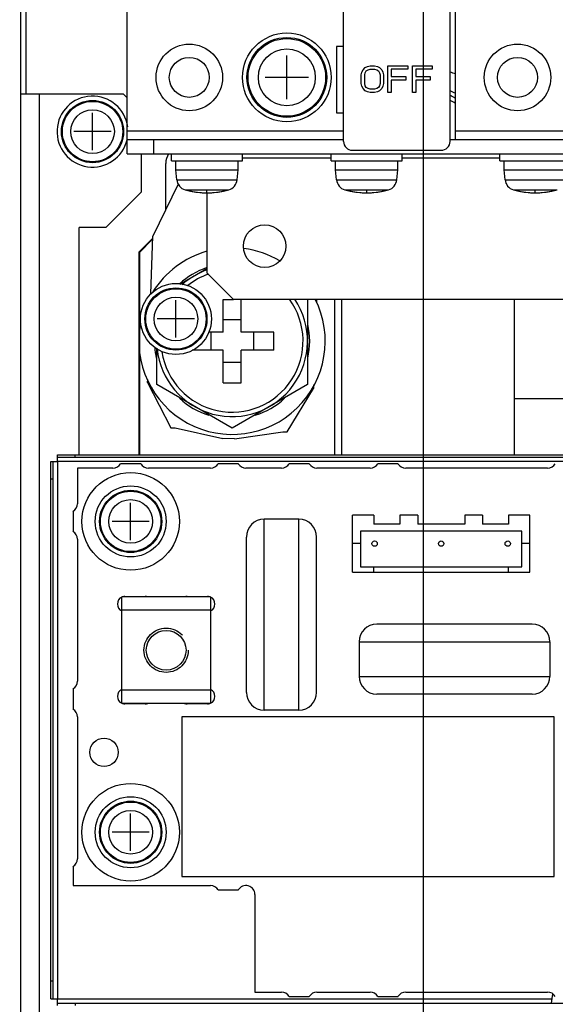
# Model space of a CAD drawing. Extents: x 34 to 410, y 34 to 287.
# Tile 61 of 77: x 280 to 290, y 191 to 210. Entities that reach past the tile are written whole.
import ezdxf

# ---------------------------------------------------------------- set-up
doc = ezdxf.new("R2010")
doc.units = 0
doc.header["$LTSCALE"] = 23.1
doc.linetypes.add('HIDDEN', pattern=[0.2, 0.1, -0.1])
doc.layers.get('0').update_dxf_attribs({"linetype": 'CONTINUOUS'})
for name, color, linetype in [('ALL_AXIS', 7, 'CONTINUOUS'), ('ALL_CURVE', 7, 'CONTINUOUS'), ('ALL_DIM', 7, 'CONTINUOUS'), ('ALL_FEATURES', 7, 'CONTINUOUS'), ('DEFAULT_2', 8, 'HIDDEN')]:
    doc.layers.add(name, color=color, linetype=linetype)
doc.dimstyles.get("Standard").update_dxf_attribs({"dimtxt": 2.5, "dimasz": 2.5, "dimexe": 1.25, "dimexo": 0.625, "dimtad": 1, "dimcen": 2.5, "dimazin": 3, "dimtfac": 1, "dimtmove": 0, "dimatfit": 3})

# ---------------------------------------------------------------- blocks, each defined once
blk = doc.blocks.new('_OPEN')
at = {"color": 0, "linetype": 'BYBLOCK'}
for p, q in [((0, 0), (-1, 0.25)), ((-1, -0.25), (0, 0)), ((-1, 0), (0, 0))]:
    blk.add_line(p, q, dxfattribs=at)
blk = doc.blocks.new('*D14')
at = {"layer": 'ALL_DIM', "color": 2, "linetype": 'CONTINUOUS'}
for p, q in [((292.225, 222.867), (256.173, 222.867)), ((257.173, 222.867), (257.173, 198.252)), ((257.173, 173.636), (257.173, 198.252)), ((283.182, 173.636), (256.173, 173.636))]:
    blk.add_line(p, q, dxfattribs=at)
at = {"layer": 'ALL_DIM', "color": 2, "linetype": 'CONTINUOUS', "xscale": 2, "yscale": 2, "zscale": 2}
for p, rotation in [((257.173, 222.867), 90), ((257.173, 173.636), 270)]:
    blk.add_blockref('_OPEN', p, dxfattribs=dict(at, rotation=rotation))
blk = doc.blocks.new('*D15')
at = {"layer": 'ALL_DIM', "color": 2, "linetype": 'CONTINUOUS'}
for p, q in [((287.184, 177.638), (287.184, 239.887)), ((295.802, 226.444), (295.802, 239.887)), ((287.184, 238.887), (274.562, 238.887)), ((274.562, 238.887), (291.493, 238.887)), ((300.802, 238.887), (291.493, 238.887)), ((295.802, 238.887), (300.802, 238.887))]:
    blk.add_line(p, q, dxfattribs=at)
at = {"layer": 'ALL_DIM', "color": 2, "linetype": 'CONTINUOUS', "xscale": 2, "yscale": 2, "zscale": 2}
blk.add_blockref('_OPEN', (287.184, 238.887), dxfattribs=at)
at = {"layer": 'ALL_DIM', "color": 2, "linetype": 'CONTINUOUS', "xscale": 2, "yscale": 2, "zscale": 2, "rotation": 180}
blk.add_blockref('_OPEN', (295.802, 238.887), dxfattribs=at)
blk = doc.blocks.new('*D21')
at = {"layer": 'ALL_DIM', "color": 2, "linetype": 'CONTINUOUS'}
for p, q in [((310.481, 198.93), (310.481, 195.878)), ((310.481, 195.878), (311.538, 194.946)), ((311.538, 194.946), (311.538, 131.371)), ((287.184, 169.634), (287.184, 131.371)), ((287.184, 132.371), (299.361, 132.371)), ((311.538, 132.371), (299.361, 132.371))]:
    blk.add_line(p, q, dxfattribs=at)
at = {"layer": 'ALL_DIM', "color": 2, "linetype": 'CONTINUOUS', "xscale": 2, "yscale": 2, "zscale": 2, "rotation": 180}
blk.add_blockref('_OPEN', (287.184, 132.371), dxfattribs=at)
at = {"layer": 'ALL_DIM', "color": 2, "linetype": 'CONTINUOUS', "xscale": 2, "yscale": 2, "zscale": 2}
blk.add_blockref('_OPEN', (311.538, 132.371), dxfattribs=at)

msp = doc.modelspace()

# ---------------------------------------------------------------- linework, layer by layer
at = {"color": 9, "linetype": 'CONTINUOUS'}
for p, q in [((284.187, 196.757), (284.187, 200.347)), ((284.838, 196.757), (284.838, 200.347)), ((285.974, 198.043), (289.564, 198.043)), ((285.974, 197.392), (289.564, 197.392))]:
    msp.add_line(p, q, dxfattribs=at)
at = {"color": 7, "linetype": 'CONTINUOUS'}
for p, q in [((284.838, 200.347), (284.187, 200.347)), ((283.853, 197.091), (283.853, 200.013)), ((285.172, 197.091), (285.172, 200.013)), ((289.23, 198.377), (286.308, 198.377)), ((285.974, 198.043), (285.974, 197.392)), ((289.564, 198.043), (289.564, 197.392)), ((289.23, 197.058), (286.308, 197.058)), ((284.838, 196.757), (284.187, 196.757)), ((282.634, 196.632), (282.634, 193.626)), ((289.648, 196.632), (282.634, 196.632)), ((289.648, 193.626), (289.648, 196.632)), ((282.634, 193.626), (289.648, 193.626))]:
    msp.add_line(p, q, dxfattribs=at)
for centre, start, end in [((284.187, 200.013), 90, 180), ((284.838, 200.013), 0, 90), ((286.308, 198.043), 90, 180), ((289.23, 198.043), 0, 90), ((286.308, 197.392), 180, 270), ((289.23, 197.392), 270, 360), ((284.187, 197.091), 180, 270), ((284.838, 197.091), 270, 360)]:
    msp.add_arc(centre, 0.334, start, end, dxfattribs=at)
at = {"layer": 'ALL_AXIS', "color": 7, "linetype": 'CONTINUOUS'}
for p, q in [((287.685, 208.324), (287.786, 208.266)), ((282.442, 207.086), (282.442, 207.22)), ((283.778, 207.086), (283.778, 207.22)), ((285.448, 207.086), (285.448, 207.22)), ((286.784, 207.086), (286.784, 207.22)), ((288.621, 207.086), (288.621, 207.22)), ((282.442, 207.086), (283.778, 207.086)), ((282.525, 206.919), (282.525, 207.086)), ((283.694, 206.919), (283.694, 207.086)), ((285.448, 207.086), (286.784, 207.086)), ((285.531, 206.919), (285.531, 207.086)), ((286.7, 206.919), (286.7, 207.086)), ((288.621, 207.086), (289.957, 207.086)), ((288.704, 206.919), (288.704, 207.086)), ((282.541, 206.732), (282.525, 206.919)), ((282.525, 206.919), (283.694, 206.919)), ((283.678, 206.732), (283.694, 206.919)), ((285.547, 206.732), (285.531, 206.919)), ((285.531, 206.919), (286.7, 206.919)), ((286.684, 206.732), (286.7, 206.919)), ((288.72, 206.732), (288.704, 206.919)), ((288.704, 206.919), (289.873, 206.919)), ((282.596, 204.767), (283.11, 205.064)), ((285.002, 204.481), (285.002, 202.878)), ((282.163, 202.878), (282.163, 203.567)), ((283.582, 202.058), (282.163, 202.878)), ((285.002, 202.878), (283.582, 202.058)), ((280.671, 201.308), (280.671, 200.64)), ((281.339, 201.308), (280.671, 201.308)), ((281.863, 201.391), (281.484, 201.391)), ((283.176, 201.308), (282.007, 201.308)), ((283.7, 201.391), (283.321, 201.391)), ((284.512, 201.308), (283.844, 201.308)), ((285.036, 201.391), (284.657, 201.391)), ((286.182, 201.308), (285.18, 201.308)), ((286.706, 201.391), (286.327, 201.391)), ((289.522, 201.308), (286.85, 201.308)), ((280.588, 200.495), (280.588, 200.116)), ((280.671, 199.972), (280.671, 197.3)), ((281.565, 198.895), (281.949, 198.895)), ((282.734, 198.895), (283.118, 198.895)), ((280.588, 197.155), (280.588, 196.776)), ((281.949, 196.874), (281.565, 196.874)), ((283.118, 196.874), (282.734, 196.874)), ((280.671, 196.632), (280.671, 193.96)), ((280.588, 193.815), (280.588, 193.459)), ((280.588, 193.459), (283.176, 193.459)), ((283.321, 193.375), (283.7, 193.375)), ((284.011, 193.292), (284.011, 191.455)), ((284.011, 191.455), (284.512, 191.455)), ((285.18, 191.455), (286.182, 191.455)), ((286.85, 191.455), (289.522, 191.455)), ((284.657, 191.371), (285.036, 191.371)), ((286.327, 191.371), (286.706, 191.371))]:
    msp.add_line(p, q, dxfattribs=at)
at = {"layer": 'ALL_AXIS', "color": 9, "linetype": 'CONTINUOUS'}
for p, q in [((282.541, 206.732), (283.678, 206.732)), ((285.547, 206.732), (286.684, 206.732)), ((288.72, 206.732), (289.857, 206.732)), ((282.698, 206.542), (283.521, 206.542)), ((285.704, 206.542), (286.527, 206.542)), ((288.877, 206.542), (289.7, 206.542)), ((292.278, 202.61), (288.896, 202.61))]:
    msp.add_line(p, q, dxfattribs=at)
at = {"layer": 'ALL_AXIS', "color": 7, "linetype": 'CONTINUOUS'}
for centre, radius in [((284.613, 208.656), 0.835), ((282.776, 208.656), 0.626), ((284.613, 208.656), 0.751), ((288.955, 208.656), 0.626), ((282.776, 208.656), 0.376), ((288.955, 208.656), 0.376), ((280.955, 207.637), 0.585), ((284.195, 205.483), 0.401), ((282.525, 204.113), 0.668), ((282.525, 204.113), 0.585), ((281.673, 200.306), 0.918), ((281.673, 200.306), 0.668), ((281.673, 200.306), 0.585), ((286.266, 199.888), 0.0501), ((287.518, 199.888), 0.0501), ((288.771, 199.888), 0.0501), ((281.172, 195.964), 0.267), ((281.673, 194.461), 0.918), ((281.673, 194.461), 0.668), ((281.673, 194.461), 0.585)]:
    msp.add_circle(centre, radius, dxfattribs=at)
at = {"layer": 'ALL_AXIS', "color": 9, "linetype": 'CONTINUOUS'}
for centre, radius in [((284.613, 208.656), 0.73), ((284.613, 208.656), 0.535), ((280.955, 207.637), 0.568), ((280.955, 207.637), 0.411), ((282.525, 204.113), 0.568), ((282.525, 204.113), 0.411), ((281.673, 200.306), 0.568), ((281.673, 200.306), 0.411), ((281.673, 194.461), 0.568), ((281.673, 194.461), 0.411)]:
    msp.add_circle(centre, radius, dxfattribs=at)
at = {"layer": 'ALL_AXIS', "color": 7, "linetype": 'CONTINUOUS'}
for centre, radius, start, end in [((287.268, 207.311), 1.503, 69.6861, 73.8313), ((280.955, 207.637), 0.668, 7.5969, 346.7958), ((287.268, 207.311), 1.085, 61.4629, 67.2407), ((287.268, 207.311), 1.169, 63.44, 68.8895), ((282.758, 206.751), 0.217, 185, 254.1191), ((283.461, 206.751), 0.217, 285.8809, 355), ((285.764, 206.751), 0.217, 185, 254.1191), ((286.467, 206.751), 0.217, 285.8809, 355), ((288.937, 206.751), 0.217, 185, 254.1191), ((283.11, 207.988), 1.503, 254.1191, 285.8809), ((286.116, 207.988), 1.503, 254.1191, 285.8809), ((289.289, 207.988), 1.503, 254.1191, 285.8809), ((283.582, 203.697), 1.754, 105.6976, 148.2232), ((283.582, 203.697), 1.754, 59.2324, 82.7058), ((283.582, 203.697), 1.461, 109.0116, 132.5933), ((283.582, 203.697), 1.419, 109.5019, 131.5938), ((283.582, 203.697), 1.754, 168.8409, 26.7374), ((283.582, 203.697), 1.419, 185.7262, 33.623), ((283.582, 203.697), 1.461, 347.4067, 12.5933), ((283.582, 203.697), 1.461, 184.4298, 192.5933), ((283.582, 203.697), 1.461, 227.4067, 252.5933), ((283.582, 203.697), 1.461, 287.4067, 312.5933), ((281.339, 201.475), 0.167, 270, 330), ((282.007, 201.475), 0.167, 210, 270), ((283.176, 201.475), 0.167, 270, 330), ((283.844, 201.475), 0.167, 210, 270), ((284.512, 201.475), 0.167, 270, 330), ((285.18, 201.475), 0.167, 210, 270), ((286.182, 201.475), 0.167, 270, 330), ((286.85, 201.475), 0.167, 210, 270), ((289.522, 201.475), 0.167, 270, 330), ((280.504, 200.64), 0.167, 300, 0), ((280.504, 199.972), 0.167, 360, 60), ((281.565, 198.753), 0.142, 114.5822, 245.4178), ((281.565, 198.753), 0.142, 90, 108.8784), ((281.949, 198.753), 0.142, 71.1216, 90), ((282.734, 198.753), 0.142, 90, 108.8784), ((283.118, 198.753), 0.142, 71.1216, 90), ((283.118, 198.753), 0.142, 294.5822, 65.4178), ((280.504, 197.3), 0.167, 300, 0), ((281.565, 197.016), 0.142, 114.5822, 245.4178), ((283.118, 197.016), 0.142, 294.5822, 65.4178), ((281.565, 197.016), 0.142, 251.1216, 270), ((281.949, 197.016), 0.142, 270, 288.8784), ((282.734, 197.016), 0.142, 251.1216, 270), ((283.118, 197.016), 0.142, 270, 288.8784), ((280.504, 196.632), 0.167, 360, 60), ((280.504, 193.96), 0.167, 300, 0), ((283.176, 193.292), 0.167, 30, 90), ((283.844, 193.292), 0.167, 360, 150), ((284.512, 191.288), 0.167, 30, 90), ((285.18, 191.288), 0.167, 90, 150), ((286.182, 191.288), 0.167, 30, 90), ((286.85, 191.288), 0.167, 90, 150), ((289.522, 191.288), 0.167, 30, 90), ((290.558, 191.196), 0.969, 166.6988, 177.0194)]:
    msp.add_arc(centre, radius, start, end, dxfattribs=at)
at = {"layer": 'ALL_CURVE', "color": 40, "linetype": 'CONTINUOUS'}
for p, q in [((284.613, 208.247), (284.613, 209.065)), ((285.022, 208.656), (284.203, 208.656)), ((280.955, 207.286), (280.955, 207.988)), ((281.306, 207.637), (280.605, 207.637)), ((283.11, 206.485), (283.11, 206.526)), ((286.116, 206.485), (286.116, 206.526)), ((289.289, 206.485), (289.289, 206.526)), ((282.525, 203.763), (282.525, 204.464)), ((282.876, 204.113), (282.174, 204.113)), ((281.673, 199.955), (281.673, 200.656)), ((282.024, 200.306), (281.323, 200.306)), ((281.673, 194.11), (281.673, 194.811)), ((282.024, 194.461), (281.323, 194.461))]:
    msp.add_line(p, q, dxfattribs=at)
at = {"layer": 'ALL_CURVE', "color": 4, "linetype": 'CONTINUOUS'}
for p, q in [((286.088, 208.841), (286.13, 208.862)), ((286.13, 208.862), (286.182, 208.873)), ((286.182, 208.873), (286.266, 208.873)), ((286.266, 208.873), (286.318, 208.862)), ((286.318, 208.862), (286.36, 208.841)), ((286.516, 208.372), (286.516, 208.873)), ((286.516, 208.873), (286.892, 208.873)), ((286.892, 208.873), (286.892, 208.809)), ((286.976, 208.372), (286.976, 208.873)), ((286.976, 208.873), (287.351, 208.873)), ((287.351, 208.873), (287.351, 208.809)), ((286.015, 208.702), (286.026, 208.756)), ((286.015, 208.542), (286.015, 208.702)), ((286.026, 208.756), (286.047, 208.798)), ((286.047, 208.798), (286.088, 208.841)), ((286.078, 208.702), (286.088, 208.745)), ((286.078, 208.542), (286.078, 208.702)), ((286.088, 208.745), (286.109, 208.777)), ((286.109, 208.777), (286.141, 208.798)), ((286.141, 208.798), (286.182, 208.809)), ((286.182, 208.809), (286.266, 208.809)), ((286.266, 208.809), (286.308, 208.798)), ((286.308, 208.798), (286.339, 208.777)), ((286.339, 208.777), (286.36, 208.745)), ((286.36, 208.841), (286.402, 208.798)), ((286.36, 208.745), (286.37, 208.702)), ((286.37, 208.702), (286.37, 208.542)), ((286.402, 208.798), (286.422, 208.756)), ((286.422, 208.756), (286.433, 208.702)), ((286.433, 208.702), (286.433, 208.542)), ((286.579, 208.809), (286.579, 208.67)), ((286.892, 208.809), (286.579, 208.809)), ((287.038, 208.809), (287.038, 208.67)), ((287.351, 208.809), (287.038, 208.809)), ((286.026, 208.489), (286.015, 208.542)), ((286.047, 208.446), (286.026, 208.489)), ((286.088, 208.5), (286.078, 208.542)), ((286.109, 208.468), (286.088, 208.5)), ((286.36, 208.5), (286.339, 208.468)), ((286.37, 208.542), (286.36, 208.5)), ((286.422, 208.489), (286.402, 208.446)), ((286.433, 208.542), (286.422, 208.489)), ((286.579, 208.67), (286.85, 208.67)), ((286.579, 208.606), (286.579, 208.372)), ((286.85, 208.606), (286.579, 208.606)), ((286.85, 208.67), (286.85, 208.606)), ((287.038, 208.67), (287.31, 208.67)), ((287.038, 208.606), (287.038, 208.372)), ((287.31, 208.606), (287.038, 208.606)), ((287.31, 208.67), (287.31, 208.606)), ((286.088, 208.404), (286.047, 208.446)), ((286.13, 208.383), (286.088, 208.404)), ((286.141, 208.446), (286.109, 208.468)), ((286.182, 208.372), (286.13, 208.383)), ((286.182, 208.436), (286.141, 208.446)), ((286.266, 208.436), (286.182, 208.436)), ((286.266, 208.372), (286.182, 208.372)), ((286.308, 208.446), (286.266, 208.436)), ((286.318, 208.383), (286.266, 208.372)), ((286.339, 208.468), (286.308, 208.446)), ((286.36, 208.404), (286.318, 208.383)), ((286.402, 208.446), (286.36, 208.404)), ((286.579, 208.372), (286.516, 208.372)), ((287.038, 208.372), (286.976, 208.372))]:
    msp.add_line(p, q, dxfattribs=at)
at = {"layer": 'ALL_CURVE', "color": 40, "linetype": 'CONTINUOUS'}
for centre in [(283.11, 207.988), (286.116, 207.988), (289.289, 207.988)]:
    msp.add_arc(centre, 1.503, 256.5066, 283.4934, dxfattribs=at)
at = {"layer": 'ALL_FEATURES', "color": 3, "linetype": 'CONTINUOUS'}
for p, q in [((279.603, 175.222), (279.603, 228.728)), ((281.54, 208.338), (279.603, 208.338)), ((281.607, 208.272), (281.54, 208.338)), ((282.041, 207.487), (285.681, 207.487)), ((287.685, 207.487), (291.982, 207.487)), ((281.874, 206.501), (281.874, 207.22)), ((281.206, 205.833), (281.874, 206.501)), ((280.705, 201.558), (280.705, 205.833)), ((281.206, 205.833), (280.705, 205.833)), ((280.296, 201.558), (302.089, 201.558)), ((280.17, 191.329), (280.17, 201.433))]:
    msp.add_line(p, q, dxfattribs=at)
at = {"layer": 'ALL_FEATURES', "color": 7, "linetype": 'CONTINUOUS'}
for p, q in [((285.681, 207.453), (285.681, 211.461)), ((287.685, 207.453), (287.685, 211.461)), ((287.786, 207.487), (287.786, 211.614)), ((281.607, 207.22), (281.607, 210.731)), ((285.548, 209.24), (285.548, 207.988)), ((285.681, 209.24), (285.548, 209.24)), ((285.548, 207.988), (285.681, 207.988)), ((281.607, 207.654), (285.681, 207.654)), ((287.786, 207.654), (291.976, 207.654)), ((281.607, 207.487), (282.041, 207.487)), ((282.108, 207.22), (282.108, 207.487)), ((281.607, 207.22), (293.631, 207.22)), ((285.848, 207.286), (287.518, 207.286)), ((282.333, 206.17), (282.333, 207.036)), ((282.567, 206.648), (282.089, 205.671)), ((283.11, 206.485), (283.11, 204.982)), ((282.087, 205.626), (281.829, 205.368)), ((282.087, 205.612), (281.84, 205.366)), ((282.051, 204.583), (282.089, 205.671)), ((281.829, 205.368), (281.828, 201.558)), ((281.84, 205.366), (281.84, 201.558)), ((283.11, 204.982), (283.611, 204.481)), ((283.413, 203.867), (283.413, 204.482)), ((283.413, 204.482), (283.611, 204.482)), ((291.168, 204.481), (283.611, 204.481)), ((283.752, 203.867), (283.752, 204.482)), ((285.172, 204.481), (285.17, 204.418)), ((285.64, 204.481), (285.64, 201.558)), ((288.896, 201.558), (288.896, 204.481)), ((283.752, 204.098), (283.413, 204.098)), ((283.413, 203.867), (283.144, 203.867)), ((283.182, 203.867), (283.182, 203.528)), ((284.367, 203.867), (283.752, 203.867)), ((283.983, 203.867), (283.983, 203.528)), ((284.367, 203.528), (284.367, 203.867)), ((283.413, 203.528), (282.828, 203.528)), ((283.413, 202.913), (283.413, 203.528)), ((283.752, 202.913), (283.752, 203.528)), ((284.367, 203.528), (283.752, 203.528)), ((283.752, 203.297), (283.413, 203.297)), ((281.993, 202.917), (281.995, 202.977)), ((281.993, 202.917), (282.429, 202.067)), ((283.413, 202.913), (283.752, 202.913)), ((284.619, 201.99), (285.114, 202.808)), ((285.116, 202.874), (285.114, 202.808)), ((282.429, 202.067), (282.513, 202.064)), ((282.513, 202.064), (283.41, 201.865)), ((283.627, 201.858), (283.41, 201.865)), ((283.627, 201.858), (284.535, 201.993)), ((284.535, 201.993), (284.619, 201.99)), ((280.296, 201.433), (280.296, 201.558)), ((280.296, 201.516), (302.089, 201.516)), ((280.17, 201.433), (280.296, 201.433)), ((280.212, 191.329), (280.212, 201.433)), ((285.848, 199.354), (285.848, 200.423)), ((286.249, 200.423), (285.848, 200.423)), ((286.249, 200.423), (286.249, 200.256)), ((286.742, 200.423), (286.742, 200.256)), ((287.076, 200.423), (286.742, 200.423)), ((287.076, 200.423), (287.076, 200.256)), ((287.961, 200.423), (287.961, 200.256)), ((288.295, 200.423), (287.961, 200.423)), ((288.295, 200.423), (288.295, 200.256)), ((288.788, 200.423), (288.788, 200.256)), ((289.188, 200.423), (288.788, 200.423)), ((289.188, 199.354), (289.188, 200.423)), ((286.742, 200.256), (286.249, 200.256)), ((287.961, 200.256), (287.076, 200.256)), ((288.788, 200.256), (288.295, 200.256)), ((285.999, 200.122), (285.999, 199.454)), ((289.038, 200.122), (285.999, 200.122)), ((289.038, 199.454), (289.038, 200.122)), ((285.999, 199.888), (285.848, 199.888)), ((289.188, 199.888), (289.038, 199.888)), ((285.999, 199.454), (289.038, 199.454)), ((286.249, 199.354), (286.249, 199.454)), ((288.788, 199.354), (288.788, 199.454)), ((285.848, 199.354), (289.188, 199.354)), ((281.506, 196.882), (281.506, 198.886)), ((283.176, 198.886), (281.506, 198.886)), ((281.632, 198.895), (281.632, 198.886)), ((281.882, 198.895), (281.882, 198.886)), ((282.801, 198.895), (282.801, 198.886)), ((283.051, 198.895), (283.051, 198.886)), ((283.176, 198.886), (283.176, 196.882)), ((283.176, 196.882), (281.506, 196.882)), ((281.632, 196.874), (281.632, 196.882)), ((281.882, 196.874), (281.882, 196.882)), ((282.801, 196.874), (282.801, 196.882)), ((283.051, 196.874), (283.051, 196.882)), ((280.17, 191.329), (280.296, 191.329)), ((280.296, 191.204), (280.296, 191.329)), ((280.296, 191.246), (302.089, 191.246))]:
    msp.add_line(p, q, dxfattribs=at)
at = {"layer": 'ALL_FEATURES', "color": 9, "linetype": 'CONTINUOUS'}
for p, q in [((279.703, 208.338), (279.703, 210.626)), ((279.953, 208.338), (279.953, 189.384)), ((285.448, 207.136), (283.778, 207.136)), ((288.621, 207.136), (286.784, 207.136)), ((285.514, 201.558), (285.514, 204.481)), ((280.63, 201.516), (280.63, 201.558)), ((280.296, 201.433), (280.296, 191.329)), ((302.089, 201.433), (280.296, 201.433)), ((280.212, 201.099), (280.17, 201.099)), ((283.176, 198.636), (281.506, 198.636)), ((283.176, 197.133), (281.506, 197.133)), ((280.212, 191.663), (280.17, 191.663)), ((280.296, 191.329), (289.604, 191.329)), ((280.63, 191.246), (280.63, 191.204))]:
    msp.add_line(p, q, dxfattribs=at)
at = {"layer": 'ALL_FEATURES', "color": 7, "linetype": 'CONTINUOUS'}
msp.add_circle((282.341, 197.884), 0.374, dxfattribs=at)
for centre, radius, start, end in [((287.268, 207.311), 1.002, 58.8035, 65.1708), ((285.848, 207.453), 0.167, 180, 270), ((287.518, 207.453), 0.167, 270, 360), ((282.667, 207.036), 0.334, 146.6104, 180), ((283.582, 203.697), 1.336, 109.4992, 128.5742), ((283.582, 203.697), 1.336, 188.7722, 36.1824)]:
    msp.add_arc(centre, radius, start, end, dxfattribs=at)
at = {"layer": 'DEFAULT_2', "color": 8, "linetype": 'HIDDEN'}
msp.add_circle((282.341, 197.884), 0.417, dxfattribs=at)

# ---------------------------------------------------------------- dimensions: what is measured, and where the dimension line sits
at = {"layer": 'ALL_DIM', "color": 2, "linetype": 'CONTINUOUS'}
for base, p1, p2, picture, middle in [((295.802, 238.887), (287.184, 176.638), (295.802, 225.444), '*D15', (274.562, 238.887)), ((310.481, 132.371), (287.184, 170.634), (310.481, 199.93), '*D21', (292.481, 132.371))]:
    dim = msp.add_linear_dim(base=base, p1=p1, p2=p2, dimstyle='Standard', dxfattribs=at)
    dim.commit()
    dim.dimension.update_dxf_attribs({"geometry": picture, "text_midpoint": middle, "dimtype": 128})
dim = msp.add_linear_dim(base=(257.173, 222.867), p1=(284.182, 173.636), p2=(293.225, 222.867), angle=90, dimstyle='Standard', dxfattribs=at)
dim.commit()
dim.dimension.update_dxf_attribs({"geometry": '*D14', "text_midpoint": (257.173, 191.372), "dimtype": 128})

doc.saveas('drawing.dxf')
